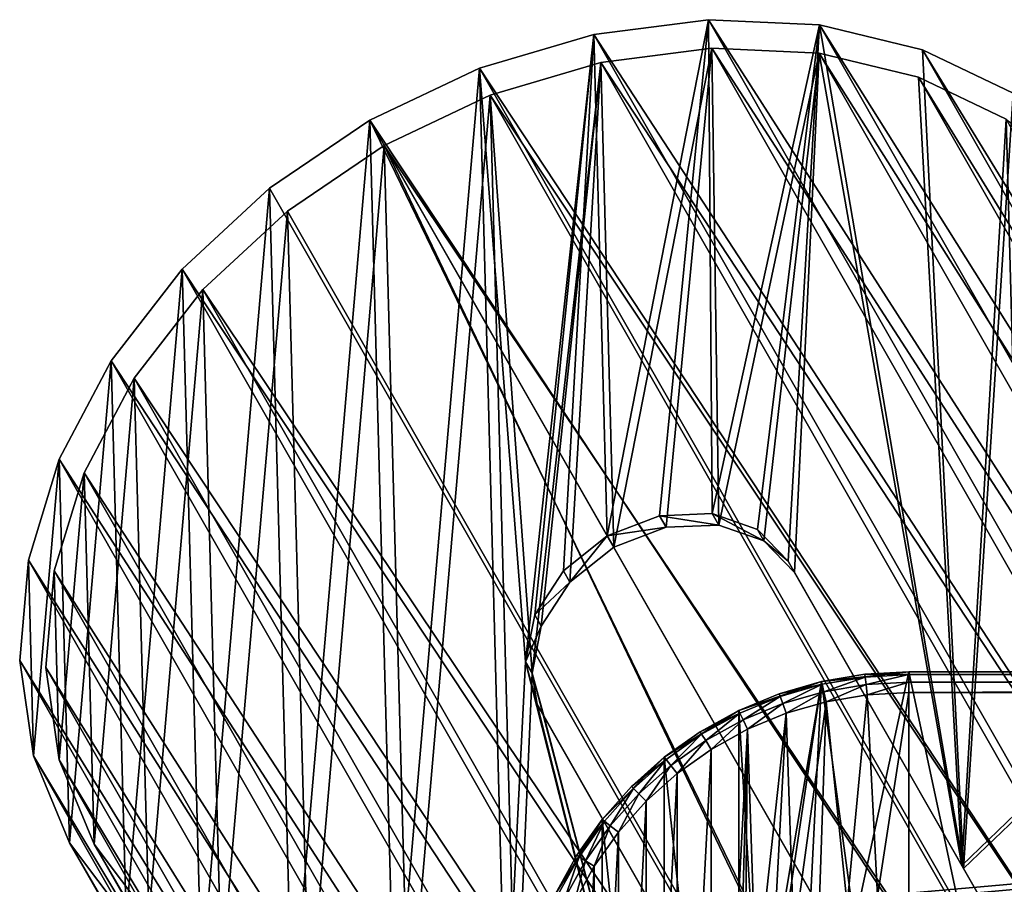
# Model space of a CAD drawing. Header units: millimetres. Extents: x 22 to 177, y -71 to 54.
# Tile 254 of 256: x 22 to 70, y 12 to 54. Entities that reach past the tile are written whole.
import ezdxf

# ---------------------------------------------------------------- set-up
doc = ezdxf.new("R2010")
doc.units = ezdxf.units.MM
doc.header["$LTSCALE"] = 25.4
doc.layers.get('0').update_dxf_attribs({"true_color": 0xff5454})

# ---------------------------------------------------------------- blocks, each defined once
blk = doc.blocks.new('PROFILE-IRIS-LED-20W-9004-9005-9006-9007.STL#2')
at = {"color": 18, "true_color": 0x000000}
mesh = blk.add_polyface(dxfattribs=at)
corners = [(51.602, 4.225, 142.828), (46.986, 22.419, 127.991), (46.035, 3.514, 141.07), (47.55, 20.356, 129.69), (56.051, 5.469, 143.751), (23.15, 17.867, 121.538), (22.894, 27.349, 114.68), (22.475, 22.492, 117.969), (24.391, 32.251, 111.797), (24.893, 13.651, 125.25), (26.909, 37.01, 109.431), (27.638, 10.007, 128.962), (30.35, 41.444, 107.672), (31.278, 7.075, 132.531), (34.583, 45.38, 106.59), (35.674, 4.968, 135.821), (39.444, 48.67, 106.224), (40.656, 3.765, 138.704), (44.748, 51.185, 106.59), (50.29, 52.829, 107.672), (47.433, 24.696, 126.551), (48.824, 26.841, 125.588), (50.946, 28.527, 125.25), (55.856, 53.539, 109.431), (53.476, 29.497, 125.588), (56.03, 29.605, 126.551), (61.235, 53.288, 111.797), (58.218, 28.832, 127.991), (59.708, 27.298, 129.69), (68.208, 12.411, 143.751), (66.217, 52.086, 114.68), (70.613, 49.978, 117.969), (71.541, 15.61, 142.828), (74.253, 47.046, 121.538), (74.982, 20.043, 141.07), (76.998, 43.402, 125.25), (77.5, 24.802, 138.704), (78.741, 39.187, 128.962), (78.997, 29.705, 135.821), (79.416, 34.562, 132.531)]
mesh.append_faces([[corners[k] for k in face] for face in [(3, 0, 4), (5, 6, 7), (37, 38, 39)]], dxfattribs={"vtx0": -1, "color": 18})
mesh.append_faces([[corners[k] for k in face] for face in [(0, 1, 2), (1, 0, 3), (6, 5, 8), (8, 9, 10), (10, 11, 12), (12, 13, 14), (14, 15, 16), (16, 17, 18), (18, 1, 19), (19, 22, 23), (23, 25, 26), (26, 29, 30), (30, 29, 31), (31, 32, 33), (33, 34, 35), (35, 36, 37)]], dxfattribs={"vtx0": -1, "vtx1": -1, "color": 18})
mesh.append_faces([[corners[k] for k in face] for face in [(18, 2, 1)]], dxfattribs={"vtx0": -1, "vtx1": -1, "vtx2": -1, "color": 18})
mesh.append_faces([[corners[k] for k in face] for face in [(8, 5, 9), (10, 9, 11), (12, 11, 13), (14, 13, 15), (16, 15, 17), (18, 17, 2), (19, 1, 20), (19, 20, 21), (19, 21, 22), (23, 22, 24), (23, 24, 25), (26, 25, 27), (26, 27, 28), (26, 28, 29), (31, 29, 32), (33, 32, 34), (35, 34, 36), (37, 36, 38)]], dxfattribs={"vtx0": -1, "vtx2": -1, "color": 18})
mesh = blk.add_polyface(dxfattribs=at)
corners = [(50.29, 52.829, 107.672), (98.31, -20.811, 5.053), (92.743, -21.522, 3.295), (55.856, 53.539, 109.431)]
mesh.append_faces([[corners[k] for k in face] for face in [(0, 1, 2), (1, 0, 3)]], dxfattribs={"vtx0": -1, "color": 18})
mesh = blk.add_polyface(dxfattribs=at)
corners = [(55.856, 53.539, 109.431), (103.688, -21.062, 7.419), (98.31, -20.811, 5.053), (61.235, 53.288, 111.797)]
mesh.append_faces([[corners[k] for k in face] for face in [(0, 1, 2), (1, 0, 3)]], dxfattribs={"vtx0": -1, "color": 18})
mesh = blk.add_polyface(dxfattribs=at)
corners = [(61.235, 53.288, 111.797), (108.671, -22.265, 10.302), (103.688, -21.062, 7.419), (66.217, 52.086, 114.68)]
mesh.append_faces([[corners[k] for k in face] for face in [(0, 1, 2), (1, 0, 3)]], dxfattribs={"vtx0": -1, "color": 18})
mesh = blk.add_polyface(dxfattribs=at)
corners = [(44.748, 51.185, 106.59), (92.743, -21.522, 3.295), (87.201, -23.166, 2.212), (50.29, 52.829, 107.672)]
mesh.append_faces([[corners[k] for k in face] for face in [(0, 1, 2), (1, 0, 3)]], dxfattribs={"vtx0": -1, "color": 18})
mesh = blk.add_polyface(dxfattribs=at)
corners = [(24.144, 26.837, 114.259), (24.391, 17.671, 120.889), (23.739, 22.142, 117.439), (25.591, 31.576, 111.472), (26.076, 13.596, 124.477), (28.024, 36.177, 109.185), (28.729, 10.074, 128.065), (31.351, 40.462, 107.485), (32.248, 7.24, 131.515), (35.443, 44.268, 106.439), (36.497, 5.202, 134.695), (40.142, 47.447, 106.085), (41.314, 4.04, 137.482), (45.269, 49.879, 106.439), (46.513, 3.797, 139.769), (47.301, 21.868, 127.218), (50.626, 51.468, 107.485), (47.748, 24.145, 125.777), (49.138, 26.29, 124.815), (51.26, 27.976, 124.477), (56.007, 52.155, 109.185), (53.791, 28.947, 124.815), (56.344, 29.054, 125.777), (61.206, 51.912, 111.472), (58.533, 28.281, 127.218), (60.023, 26.747, 128.917), (68.128, 12.552, 142.325), (66.023, 50.75, 114.259), (70.272, 48.713, 117.439), (71.169, 15.49, 141.469), (73.791, 45.878, 120.889), (74.496, 19.775, 139.769), (76.444, 42.356, 124.477), (76.929, 24.376, 137.482), (78.129, 38.281, 128.065), (78.376, 29.115, 134.695), (78.781, 33.81, 131.515), (51.894, 4.484, 141.469), (47.865, 19.805, 128.917), (55.97, 5.61, 142.325)]
mesh.append_faces([[corners[k] for k in face] for face in [(0, 1, 2), (35, 34, 36), (37, 38, 39)]], dxfattribs={"vtx0": -1, "color": 18})
mesh.append_faces([[corners[k] for k in face] for face in [(1, 3, 4), (4, 5, 6), (6, 7, 8), (8, 9, 10), (10, 11, 12), (12, 13, 14), (15, 16, 17), (17, 16, 18), (18, 16, 19), (19, 20, 21), (21, 20, 22), (22, 23, 24), (24, 23, 25), (25, 23, 26), (26, 28, 29), (29, 30, 31), (31, 32, 33), (33, 34, 35)]], dxfattribs={"vtx0": -1, "vtx1": -1, "color": 18})
mesh.append_faces([[corners[k] for k in face] for face in [(14, 13, 15)]], dxfattribs={"vtx0": -1, "vtx1": -1, "vtx2": -1, "color": 18})
mesh.append_faces([[corners[k] for k in face] for face in [(1, 0, 3), (4, 3, 5), (6, 5, 7), (8, 7, 9), (10, 9, 11), (12, 11, 13), (15, 13, 16), (19, 16, 20), (22, 20, 23), (26, 23, 27), (26, 27, 28), (29, 28, 30), (31, 30, 32), (33, 32, 34), (15, 37, 14), (37, 15, 38)]], dxfattribs={"vtx0": -1, "vtx2": -1, "color": 18})
mesh = blk.add_polyface(dxfattribs=at)
corners = [(94.271, -14.858, 15.109), (50.626, 51.468, 107.485), (88.889, -15.544, 13.41), (56.007, 52.155, 109.185)]
mesh.append_faces([[corners[k] for k in face] for face in [(0, 1, 2), (1, 0, 3)]], dxfattribs={"vtx0": -1, "color": 18})
mesh = blk.add_polyface(dxfattribs=at)
corners = [(99.47, -15.1, 17.396), (56.007, 52.155, 109.185), (94.271, -14.858, 15.109), (61.206, 51.912, 111.472)]
mesh.append_faces([[corners[k] for k in face] for face in [(0, 1, 2), (1, 0, 3)]], dxfattribs={"vtx0": -1, "color": 18})
mesh = blk.add_polyface(dxfattribs=at)
corners = [(66.217, 52.086, 114.68), (113.067, -24.372, 13.592), (108.671, -22.265, 10.302), (70.613, 49.978, 117.969)]
mesh.append_faces([[corners[k] for k in face] for face in [(0, 1, 2), (1, 0, 3)]], dxfattribs={"vtx0": -1, "color": 18})
mesh = blk.add_polyface(dxfattribs=at)
corners = [(104.286, -16.262, 20.183), (61.206, 51.912, 111.472), (99.47, -15.1, 17.396), (66.023, 50.75, 114.259)]
mesh.append_faces([[corners[k] for k in face] for face in [(0, 1, 2), (1, 0, 3)]], dxfattribs={"vtx0": -1, "color": 18})
mesh = blk.add_polyface(dxfattribs=at)
corners = [(39.444, 48.67, 106.224), (87.201, -23.166, 2.212), (81.898, -25.681, 1.847), (44.748, 51.185, 106.59)]
mesh.append_faces([[corners[k] for k in face] for face in [(0, 1, 2), (1, 0, 3)]], dxfattribs={"vtx0": -1, "color": 18})
mesh = blk.add_polyface(dxfattribs=at)
corners = [(88.889, -15.544, 13.41), (45.269, 49.879, 106.439), (83.532, -17.134, 12.363), (50.626, 51.468, 107.485)]
mesh.append_faces([[corners[k] for k in face] for face in [(0, 1, 2), (1, 0, 3)]], dxfattribs={"vtx0": -1, "color": 18})
mesh = blk.add_polyface(dxfattribs=at)
corners = [(108.536, -18.3, 23.363), (66.023, 50.75, 114.259), (104.286, -16.262, 20.183), (70.272, 48.713, 117.439)]
mesh.append_faces([[corners[k] for k in face] for face in [(0, 1, 2), (1, 0, 3)]], dxfattribs={"vtx0": -1, "color": 18})
mesh = blk.add_polyface(dxfattribs=at)
corners = [(83.532, -17.134, 12.363), (40.142, 47.447, 106.085), (78.406, -19.565, 12.01), (45.269, 49.879, 106.439)]
mesh.append_faces([[corners[k] for k in face] for face in [(0, 1, 2), (1, 0, 3)]], dxfattribs={"vtx0": -1, "color": 18})
mesh = blk.add_polyface(dxfattribs=at)
corners = [(39.444, 48.67, 106.224), (77.036, -28.97, 2.212), (34.583, 45.38, 106.59), (81.898, -25.681, 1.847)]
mesh.append_faces([[corners[k] for k in face] for face in [(0, 1, 2), (1, 0, 3)]], dxfattribs={"vtx0": -1, "color": 18})
mesh = blk.add_polyface(dxfattribs=at)
corners = [(73.706, -22.745, 12.363), (40.142, 47.447, 106.085), (35.443, 44.268, 106.439), (78.406, -19.565, 12.01)]
mesh.append_faces([[corners[k] for k in face] for face in [(0, 1, 2), (1, 0, 3)]], dxfattribs={"vtx0": -1, "color": 18})
mesh = blk.add_polyface(dxfattribs=at)
corners = [(30.35, 41.444, 107.672), (77.036, -28.97, 2.212), (72.804, -32.907, 3.295), (34.583, 45.38, 106.59)]
mesh.append_faces([[corners[k] for k in face] for face in [(0, 1, 2), (1, 0, 3)]], dxfattribs={"vtx0": -1, "color": 18})
mesh = blk.add_polyface(dxfattribs=at)
corners = [(73.706, -22.745, 12.363), (31.351, 40.462, 107.485), (69.614, -26.55, 13.41), (35.443, 44.268, 106.439)]
mesh.append_faces([[corners[k] for k in face] for face in [(0, 1, 2), (1, 0, 3)]], dxfattribs={"vtx0": -1, "color": 18})
mesh = blk.add_polyface(dxfattribs=at)
corners = [(26.909, 37.01, 109.431), (72.804, -32.907, 3.295), (69.362, -37.34, 5.053), (30.35, 41.444, 107.672)]
mesh.append_faces([[corners[k] for k in face] for face in [(0, 1, 2), (1, 0, 3)]], dxfattribs={"vtx0": -1, "color": 18})
mesh = blk.add_polyface(dxfattribs=at)
corners = [(69.614, -26.55, 13.41), (28.024, 36.177, 109.185), (66.288, -30.836, 15.109), (31.351, 40.462, 107.485)]
mesh.append_faces([[corners[k] for k in face] for face in [(0, 1, 2), (1, 0, 3)]], dxfattribs={"vtx0": -1, "color": 18})
mesh = blk.add_polyface(dxfattribs=at)
corners = [(24.391, 32.251, 111.797), (69.362, -37.34, 5.053), (66.845, -42.099, 7.419), (26.909, 37.01, 109.431)]
mesh.append_faces([[corners[k] for k in face] for face in [(0, 1, 2), (1, 0, 3)]], dxfattribs={"vtx0": -1, "color": 18})
mesh = blk.add_polyface(dxfattribs=at)
corners = [(66.288, -30.836, 15.109), (25.591, 31.576, 111.472), (63.854, -35.436, 17.396), (28.024, 36.177, 109.185)]
mesh.append_faces([[corners[k] for k in face] for face in [(0, 1, 2), (1, 0, 3)]], dxfattribs={"vtx0": -1, "color": 18})
mesh = blk.add_polyface(dxfattribs=at)
corners = [(22.894, 27.349, 114.68), (66.845, -42.099, 7.419), (65.348, -47.002, 10.302), (24.391, 32.251, 111.797)]
mesh.append_faces([[corners[k] for k in face] for face in [(0, 1, 2), (1, 0, 3)]], dxfattribs={"vtx0": -1, "color": 18})
mesh = blk.add_polyface(dxfattribs=at)
corners = [(63.854, -35.436, 17.396), (24.144, 26.837, 114.259), (62.407, -40.175, 20.183), (25.591, 31.576, 111.472)]
mesh.append_faces([[corners[k] for k in face] for face in [(0, 1, 2), (1, 0, 3)]], dxfattribs={"vtx0": -1, "color": 18})
mesh = blk.add_polyface(dxfattribs=at)
corners = [(56.344, 29.054, 125.777), (53.476, 29.497, 125.588), (53.791, 28.947, 124.815), (56.03, 29.605, 126.551)]
mesh.append_faces([[corners[k] for k in face] for face in [(0, 1, 2), (1, 0, 3)]], dxfattribs={"vtx0": -1, "color": 18})
mesh = blk.add_polyface(dxfattribs=at)
corners = [(58.533, 28.281, 127.218), (56.03, 29.605, 126.551), (56.344, 29.054, 125.777), (58.218, 28.832, 127.991)]
mesh.append_faces([[corners[k] for k in face] for face in [(0, 1, 2), (1, 0, 3)]], dxfattribs={"vtx0": -1, "color": 18})
mesh = blk.add_polyface(dxfattribs=at)
corners = [(53.791, 28.947, 124.815), (50.946, 28.527, 125.25), (51.26, 27.976, 124.477), (53.476, 29.497, 125.588)]
mesh.append_faces([[corners[k] for k in face] for face in [(0, 1, 2), (1, 0, 3)]], dxfattribs={"vtx0": -1, "color": 18})
mesh = blk.add_polyface(dxfattribs=at)
corners = [(59.708, 27.298, 129.69), (58.533, 28.281, 127.218), (60.023, 26.747, 128.917), (58.218, 28.832, 127.991)]
mesh.append_faces([[corners[k] for k in face] for face in [(0, 1, 2), (1, 0, 3)]], dxfattribs={"vtx0": -1, "color": 18})
mesh = blk.add_polyface(dxfattribs=at)
corners = [(49.138, 26.29, 124.815), (50.946, 28.527, 125.25), (48.824, 26.841, 125.588), (51.26, 27.976, 124.477)]
mesh.append_faces([[corners[k] for k in face] for face in [(0, 1, 2), (1, 0, 3)]], dxfattribs={"vtx0": -1, "color": 18})
mesh = blk.add_polyface(dxfattribs=at)
corners = [(22.475, 22.492, 117.969), (65.348, -47.002, 10.302), (64.929, -51.859, 13.592), (22.894, 27.349, 114.68)]
mesh.append_faces([[corners[k] for k in face] for face in [(0, 1, 2), (1, 0, 3)]], dxfattribs={"vtx0": -1, "color": 18})
mesh = blk.add_polyface(dxfattribs=at)
corners = [(68.208, 12.411, 143.751), (75.017, 0.486, 125.387), (75.412, -0.205, 126.04), (68.128, 12.552, 142.325), (59.708, 27.298, 129.69), (60.023, 26.747, 128.917)]
mesh.append_faces([[corners[k] for k in face] for face in [(0, 1, 2), (3, 4, 5)]], dxfattribs={"vtx0": -1, "color": 18})
mesh.append_faces([[corners[k] for k in face] for face in [(1, 0, 3)]], dxfattribs={"vtx0": -1, "vtx1": -1, "color": 18})
mesh.append_faces([[corners[k] for k in face] for face in [(3, 0, 4)]], dxfattribs={"vtx0": -1, "vtx2": -1, "color": 18})
mesh = blk.add_polyface(dxfattribs=at)
corners = [(62.407, -40.175, 20.183), (23.739, 22.142, 117.439), (62.002, -44.87, 23.363), (24.144, 26.837, 114.259)]
mesh.append_faces([[corners[k] for k in face] for face in [(0, 1, 2), (1, 0, 3)]], dxfattribs={"vtx0": -1, "color": 18})
mesh = blk.add_polyface(dxfattribs=at)
corners = [(49.138, 26.29, 124.815), (47.433, 24.696, 126.551), (47.748, 24.145, 125.777), (48.824, 26.841, 125.588)]
mesh.append_faces([[corners[k] for k in face] for face in [(0, 1, 2), (1, 0, 3)]], dxfattribs={"vtx0": -1, "color": 18})
mesh = blk.add_polyface(dxfattribs=at)
corners = [(47.748, 24.145, 125.777), (46.986, 22.419, 127.991), (47.301, 21.868, 127.218), (47.433, 24.696, 126.551)]
mesh.append_faces([[corners[k] for k in face] for face in [(0, 1, 2), (1, 0, 3)]], dxfattribs={"vtx0": -1, "color": 18})
mesh = blk.add_polyface(dxfattribs=at)
corners = [(23.15, 17.867, 121.538), (64.929, -51.859, 13.592), (65.604, -56.484, 17.161), (22.475, 22.492, 117.969)]
mesh.append_faces([[corners[k] for k in face] for face in [(0, 1, 2), (1, 0, 3)]], dxfattribs={"vtx0": -1, "color": 18})
mesh = blk.add_polyface(dxfattribs=at)
corners = [(62.002, -44.87, 23.363), (24.391, 17.671, 120.889), (62.655, -49.341, 26.813), (23.739, 22.142, 117.439)]
mesh.append_faces([[corners[k] for k in face] for face in [(0, 1, 2), (1, 0, 3)]], dxfattribs={"vtx0": -1, "color": 18})
mesh = blk.add_polyface(dxfattribs=at)
corners = [(47.301, 21.868, 127.218), (47.55, 20.356, 129.69), (47.865, 19.805, 128.917), (46.986, 22.419, 127.991)]
mesh.append_faces([[corners[k] for k in face] for face in [(0, 1, 2), (1, 0, 3)]], dxfattribs={"vtx0": -1, "color": 18})
mesh = blk.add_polyface(dxfattribs=at)
corners = [(47.031, -3.286, 201.505), (46.554, 2.942, 201.505), (46.554, 0.942, 201.505), (47.031, 7.17, 201.505), (48.436, -7.302, 201.505), (48.436, 11.186, 201.505), (50.7, -10.905, 201.505), (50.7, 14.788, 201.505), (53.708, -13.913, 201.505), (53.708, 17.797, 201.505), (57.311, -16.177, 201.505), (57.311, 20.06, 201.505), (58.32, 3.612, 201.505), (58.567, 0.954, 201.505), (61.326, -17.582, 201.505), (59.757, -1.436, 201.505), (61.73, -3.235, 201.505), (65.554, -18.058, 201.505), (64.219, -4.2, 201.505), (65.554, -4.323, 201.505), (176.554, -18.058, 201.505), (66.889, -4.2, 201.505), (69.379, -3.235, 201.505), (71.352, -1.436, 201.505), (72.542, 0.954, 201.505), (72.788, 3.612, 201.505), (61.326, 21.465, 201.505), (59.051, 6.18, 201.505), (60.66, 8.311, 201.505), (62.93, 9.716, 201.505), (65.554, 21.942, 201.505), (65.554, 10.207, 201.505), (68.179, 9.716, 201.505), (176.554, 21.942, 201.505), (70.449, 8.311, 201.505), (72.058, 6.18, 201.505)]
mesh.append_faces([[corners[k] for k in face] for face in [(0, 1, 2)]], dxfattribs={"vtx0": -1, "color": 18})
mesh.append_faces([[corners[k] for k in face] for face in [(1, 0, 3), (3, 4, 5), (5, 6, 7), (7, 8, 9), (9, 10, 11), (12, 10, 13), (13, 14, 15), (15, 14, 16), (16, 17, 18), (18, 17, 19), (19, 20, 21), (21, 20, 22), (22, 20, 23), (23, 20, 24), (24, 20, 25), (26, 29, 30), (30, 32, 33), (33, 25, 20)]], dxfattribs={"vtx0": -1, "vtx1": -1, "color": 18})
mesh.append_faces([[corners[k] for k in face] for face in [(11, 10, 12)]], dxfattribs={"vtx0": -1, "vtx1": -1, "vtx2": -1, "color": 18})
mesh.append_faces([[corners[k] for k in face] for face in [(3, 0, 4), (5, 4, 6), (7, 6, 8), (9, 8, 10), (13, 10, 14), (16, 14, 17), (19, 17, 20), (12, 26, 11), (26, 12, 27), (26, 27, 28), (26, 28, 29), (30, 29, 31), (30, 31, 32), (33, 32, 34), (33, 34, 35), (33, 35, 25)]], dxfattribs={"vtx0": -1, "vtx2": -1, "color": 18})
mesh = blk.add_polyface(dxfattribs=at)
corners = [(65.554, 21.942, 201.505), (63.427, 21.822, 172.505), (61.326, 21.465, 201.505)]
mesh.append_faces([[corners[k] for k in face] for face in [(0, 1, 2)]], dxfattribs={"color": 18})
mesh = blk.add_polyface(dxfattribs=at)
corners = [(61.326, 21.465, 201.505), (63.427, 21.822, 172.505), (61.326, 21.465, 172.505)]
mesh.append_faces([[corners[k] for k in face] for face in [(0, 1, 2)]], dxfattribs={"color": 18})
mesh = blk.add_polyface(dxfattribs=at)
corners = [(61.326, 21.465, 172.505), (63.442, 21.689, 172.005), (61.356, 21.335, 172.005), (63.427, 21.822, 172.505)]
mesh.append_faces([[corners[k] for k in face] for face in [(0, 1, 2), (1, 0, 3)]], dxfattribs={"vtx0": -1, "color": 18})
mesh = blk.add_polyface(dxfattribs=at)
corners = [(63.442, 21.689, 172.005), (61.438, 20.978, 171.639), (61.356, 21.335, 172.005), (63.483, 21.325, 171.639)]
mesh.append_faces([[corners[k] for k in face] for face in [(0, 1, 2), (1, 0, 3)]], dxfattribs={"vtx0": -1, "color": 18})
mesh = blk.add_polyface(dxfattribs=at)
corners = [(65.554, 21.942, 201.505), (65.554, 21.942, 172.505), (63.427, 21.822, 172.505)]
mesh.append_faces([[corners[k] for k in face] for face in [(0, 1, 2)]], dxfattribs={"color": 18})
mesh = blk.add_polyface(dxfattribs=at)
corners = [(63.427, 21.822, 172.505), (65.554, 21.808, 172.005), (63.442, 21.689, 172.005), (65.554, 21.942, 172.505)]
mesh.append_faces([[corners[k] for k in face] for face in [(0, 1, 2), (1, 0, 3)]], dxfattribs={"vtx0": -1, "color": 18})
mesh = blk.add_polyface(dxfattribs=at)
corners = [(65.554, 21.808, 172.005), (63.483, 21.325, 171.639), (63.442, 21.689, 172.005), (65.554, 21.442, 171.639)]
mesh.append_faces([[corners[k] for k in face] for face in [(0, 1, 2), (1, 0, 3)]], dxfattribs={"vtx0": -1, "color": 18})
mesh = blk.add_polyface(dxfattribs=at)
corners = [(65.554, 21.942, 201.505), (176.554, 21.942, 172.505), (65.554, 21.942, 172.505), (176.554, 21.942, 201.505)]
mesh.append_faces([[corners[k] for k in face] for face in [(0, 1, 2), (1, 0, 3)]], dxfattribs={"vtx0": -1, "color": 18})
mesh = blk.add_polyface(dxfattribs=at)
corners = [(65.554, 21.942, 172.505), (176.52, 21.908, 172.246), (65.554, 21.808, 172.005)]
mesh.append_faces([[corners[k] for k in face] for face in [(0, 1, 2)]], dxfattribs={"color": 18})
mesh = blk.add_polyface(dxfattribs=at)
corners = [(176.554, 21.942, 172.505), (176.52, 21.908, 172.246), (65.554, 21.942, 172.505)]
mesh.append_faces([[corners[k] for k in face] for face in [(0, 1, 2)]], dxfattribs={"color": 18})
mesh = blk.add_polyface(dxfattribs=at)
corners = [(176.52, 21.908, 172.246), (176.42, 21.808, 172.005), (65.554, 21.808, 172.005)]
mesh.append_faces([[corners[k] for k in face] for face in [(0, 1, 2)]], dxfattribs={"color": 18})
mesh = blk.add_polyface(dxfattribs=at)
corners = [(176.42, 21.808, 172.005), (65.554, 21.442, 171.639), (65.554, 21.808, 172.005), (176.054, 21.442, 171.639)]
mesh.append_faces([[corners[k] for k in face] for face in [(0, 1, 2), (1, 0, 3)]], dxfattribs={"vtx0": -1, "color": 18})
mesh = blk.add_polyface(dxfattribs=at)
corners = [(61.326, 21.465, 201.505), (59.279, 20.876, 172.505), (57.311, 20.06, 201.505)]
mesh.append_faces([[corners[k] for k in face] for face in [(0, 1, 2)]], dxfattribs={"color": 18})
mesh = blk.add_polyface(dxfattribs=at)
corners = [(61.326, 21.465, 201.505), (61.326, 21.465, 172.505), (59.279, 20.876, 172.505)]
mesh.append_faces([[corners[k] for k in face] for face in [(0, 1, 2)]], dxfattribs={"color": 18})
mesh = blk.add_polyface(dxfattribs=at)
corners = [(59.279, 20.876, 172.505), (61.356, 21.335, 172.005), (59.323, 20.749, 172.005), (61.326, 21.465, 172.505)]
mesh.append_faces([[corners[k] for k in face] for face in [(0, 1, 2), (1, 0, 3)]], dxfattribs={"vtx0": -1, "color": 18})
mesh = blk.add_polyface(dxfattribs=at)
corners = [(61.356, 21.335, 172.005), (59.444, 20.404, 171.639), (59.323, 20.749, 172.005), (61.438, 20.978, 171.639)]
mesh.append_faces([[corners[k] for k in face] for face in [(0, 1, 2), (1, 0, 3)]], dxfattribs={"vtx0": -1, "color": 18})
mesh = blk.add_polyface(dxfattribs=at)
corners = [(63.483, 21.325, 171.639), (61.549, 20.491, 171.505), (61.438, 20.978, 171.639), (63.539, 20.829, 171.505)]
mesh.append_faces([[corners[k] for k in face] for face in [(0, 1, 2), (1, 0, 3)]], dxfattribs={"vtx0": -1, "color": 18})
mesh = blk.add_polyface(dxfattribs=at)
corners = [(65.554, 21.442, 171.639), (63.539, 20.829, 171.505), (63.483, 21.325, 171.639), (65.554, 20.942, 171.505)]
mesh.append_faces([[corners[k] for k in face] for face in [(0, 1, 2), (1, 0, 3)]], dxfattribs={"vtx0": -1, "color": 18})
mesh = blk.add_polyface(dxfattribs=at)
corners = [(176.054, 21.442, 171.639), (65.554, 20.942, 171.505), (65.554, 21.442, 171.639), (175.554, 20.942, 171.505)]
mesh.append_faces([[corners[k] for k in face] for face in [(0, 1, 2), (1, 0, 3)]], dxfattribs={"vtx0": -1, "color": 18})
mesh = blk.add_polyface(dxfattribs=at)
corners = [(47.668, 4.957, 171.505), (47.554, 0.942, 171.505), (47.554, 2.942, 171.505), (47.668, -1.074, 171.505), (48.006, 6.947, 171.505), (48.006, -3.064, 171.505), (48.564, 8.887, 171.505), (48.564, -5.003, 171.505), (49.337, 10.752, 171.505), (49.337, -6.868, 171.505), (50.313, 12.518, 171.505), (50.313, -8.635, 171.505), (51.481, 14.165, 171.505), (51.481, -10.281, 171.505), (52.826, 15.67, 171.505), (52.826, -11.786, 171.505), (54.332, 17.015, 171.505), (54.332, -13.131, 171.505), (55.978, 18.183, 171.505), (55.978, -14.299, 171.505), (57.744, 19.159, 171.505), (57.325, 3.704, 171.505), (57.605, 5.204, 171.505), (58.156, 6.626, 171.505), (59.609, 19.932, 171.505), (58.959, 7.923, 171.505), (59.986, 9.05, 171.505), (61.549, 20.491, 171.505), (61.203, 9.969, 171.505), (62.569, 10.649, 171.505), (63.539, 20.829, 171.505), (64.036, 11.066, 171.505), (65.554, 20.942, 171.505), (65.554, 11.207, 171.505), (175.554, 20.942, 171.505), (67.073, 11.066, 171.505), (68.54, 10.649, 171.505), (69.905, 9.969, 171.505), (71.123, 9.05, 171.505), (72.15, 7.923, 171.505), (72.953, 6.626, 171.505), (73.504, 5.204, 171.505), (73.784, 3.704, 171.505), (73.784, 2.179, 171.505), (57.325, 2.179, 171.505), (57.744, -15.276, 171.505), (57.605, 0.68, 171.505), (58.156, -0.742, 171.505), (59.609, -16.048, 171.505), (58.959, -2.039, 171.505), (59.986, -3.166, 171.505), (61.549, -16.607, 171.505), (61.203, -4.085, 171.505), (62.569, -4.765, 171.505), (63.539, -16.945, 171.505), (64.036, -5.183, 171.505), (65.554, -17.058, 171.505), (65.554, -5.323, 171.505), (67.073, -5.183, 171.505), (175.554, -17.058, 171.505), (68.54, -4.765, 171.505), (69.905, -4.085, 171.505), (71.123, -3.166, 171.505), (72.15, -2.039, 171.505), (72.953, -0.742, 171.505), (73.504, 0.68, 171.505)]
mesh.append_faces([[corners[k] for k in face] for face in [(0, 1, 2)]], dxfattribs={"vtx0": -1, "color": 18})
mesh.append_faces([[corners[k] for k in face] for face in [(1, 0, 3), (3, 4, 5), (5, 6, 7), (7, 8, 9), (9, 10, 11), (11, 12, 13), (13, 14, 15), (15, 16, 17), (17, 18, 19), (21, 20, 22), (22, 20, 23), (23, 24, 25), (25, 24, 26), (26, 27, 28), (28, 27, 29), (29, 30, 31), (31, 32, 33), (33, 34, 35), (35, 34, 36), (36, 34, 37), (37, 34, 38), (38, 34, 39), (39, 34, 40), (40, 34, 41), (41, 34, 42), (42, 34, 43), (19, 44, 45), (44, 19, 21), (45, 47, 48), (48, 50, 51), (51, 53, 54), (54, 55, 56), (56, 58, 59), (59, 43, 34)]], dxfattribs={"vtx0": -1, "vtx1": -1, "color": 18})
mesh.append_faces([[corners[k] for k in face] for face in [(19, 20, 21)]], dxfattribs={"vtx0": -1, "vtx1": -1, "vtx2": -1, "color": 18})
mesh.append_faces([[corners[k] for k in face] for face in [(3, 0, 4), (5, 4, 6), (7, 6, 8), (9, 8, 10), (11, 10, 12), (13, 12, 14), (15, 14, 16), (17, 16, 18), (19, 18, 20), (23, 20, 24), (26, 24, 27), (29, 27, 30), (31, 30, 32), (33, 32, 34), (45, 44, 46), (45, 46, 47), (48, 47, 49), (48, 49, 50), (51, 50, 52), (51, 52, 53), (54, 53, 55), (56, 55, 57), (56, 57, 58), (59, 58, 60), (59, 60, 61), (59, 61, 62), (59, 62, 63), (59, 63, 64), (59, 64, 65), (59, 65, 43)]], dxfattribs={"vtx0": -1, "vtx2": -1, "color": 18})
mesh = blk.add_polyface(dxfattribs=at)
corners = [(57.311, 20.06, 201.505), (59.279, 20.876, 172.505), (57.311, 20.06, 172.505)]
mesh.append_faces([[corners[k] for k in face] for face in [(0, 1, 2)]], dxfattribs={"color": 18})
mesh = blk.add_polyface(dxfattribs=at)
corners = [(57.311, 20.06, 172.505), (59.323, 20.749, 172.005), (57.369, 19.94, 172.005), (59.279, 20.876, 172.505)]
mesh.append_faces([[corners[k] for k in face] for face in [(0, 1, 2), (1, 0, 3)]], dxfattribs={"vtx0": -1, "color": 18})
mesh = blk.add_polyface(dxfattribs=at)
corners = [(59.323, 20.749, 172.005), (57.528, 19.61, 171.639), (57.369, 19.94, 172.005), (59.444, 20.404, 171.639)]
mesh.append_faces([[corners[k] for k in face] for face in [(0, 1, 2), (1, 0, 3)]], dxfattribs={"vtx0": -1, "color": 18})
mesh = blk.add_polyface(dxfattribs=at)
corners = [(61.438, 20.978, 171.639), (59.609, 19.932, 171.505), (59.444, 20.404, 171.639), (61.549, 20.491, 171.505)]
mesh.append_faces([[corners[k] for k in face] for face in [(0, 1, 2), (1, 0, 3)]], dxfattribs={"vtx0": -1, "color": 18})
mesh = blk.add_polyface(dxfattribs=at)
corners = [(62.86, -6.456, 125.387), (56.051, 5.469, 143.751), (63.254, -7.147, 126.04), (55.97, 5.61, 142.325), (47.55, 20.356, 129.69), (47.865, 19.805, 128.917)]
mesh.append_faces([[corners[k] for k in face] for face in [(0, 1, 2), (4, 3, 5)]], dxfattribs={"vtx0": -1, "color": 18})
mesh.append_faces([[corners[k] for k in face] for face in [(1, 3, 4)]], dxfattribs={"vtx0": -1, "vtx1": -1, "color": 18})
mesh.append_faces([[corners[k] for k in face] for face in [(1, 0, 3)]], dxfattribs={"vtx0": -1, "vtx2": -1, "color": 18})
mesh = blk.add_polyface(dxfattribs=at)
corners = [(57.311, 20.06, 201.505), (55.446, 19.03, 172.505), (53.708, 17.797, 201.505)]
mesh.append_faces([[corners[k] for k in face] for face in [(0, 1, 2)]], dxfattribs={"color": 18})
mesh = blk.add_polyface(dxfattribs=at)
corners = [(57.311, 20.06, 201.505), (57.311, 20.06, 172.505), (55.446, 19.03, 172.505)]
mesh.append_faces([[corners[k] for k in face] for face in [(0, 1, 2)]], dxfattribs={"color": 18})
mesh = blk.add_polyface(dxfattribs=at)
corners = [(55.446, 19.03, 172.505), (57.369, 19.94, 172.005), (55.517, 18.916, 172.005), (57.311, 20.06, 172.505)]
mesh.append_faces([[corners[k] for k in face] for face in [(0, 1, 2), (1, 0, 3)]], dxfattribs={"vtx0": -1, "color": 18})
mesh = blk.add_polyface(dxfattribs=at)
corners = [(59.444, 20.404, 171.639), (57.744, 19.159, 171.505), (57.528, 19.61, 171.639), (59.609, 19.932, 171.505)]
mesh.append_faces([[corners[k] for k in face] for face in [(0, 1, 2), (1, 0, 3)]], dxfattribs={"vtx0": -1, "color": 18})
mesh = blk.add_polyface(dxfattribs=at)
corners = [(57.369, 19.94, 172.005), (55.712, 18.606, 171.639), (55.517, 18.916, 172.005), (57.528, 19.61, 171.639)]
mesh.append_faces([[corners[k] for k in face] for face in [(0, 1, 2), (1, 0, 3)]], dxfattribs={"vtx0": -1, "color": 18})
mesh = blk.add_polyface(dxfattribs=at)
corners = [(57.528, 19.61, 171.639), (55.978, 18.183, 171.505), (55.712, 18.606, 171.639), (57.744, 19.159, 171.505)]
mesh.append_faces([[corners[k] for k in face] for face in [(0, 1, 2), (1, 0, 3)]], dxfattribs={"vtx0": -1, "color": 18})
mesh = blk.add_polyface(dxfattribs=at)
corners = [(53.708, 17.797, 201.505), (55.446, 19.03, 172.505), (53.708, 17.797, 172.505)]
mesh.append_faces([[corners[k] for k in face] for face in [(0, 1, 2)]], dxfattribs={"color": 18})
mesh = blk.add_polyface(dxfattribs=at)
corners = [(53.708, 17.797, 172.505), (55.517, 18.916, 172.005), (53.792, 17.692, 172.005), (55.446, 19.03, 172.505)]
mesh.append_faces([[corners[k] for k in face] for face in [(0, 1, 2), (1, 0, 3)]], dxfattribs={"vtx0": -1, "color": 18})
mesh = blk.add_polyface(dxfattribs=at)
corners = [(55.517, 18.916, 172.005), (54.02, 17.406, 171.639), (53.792, 17.692, 172.005), (55.712, 18.606, 171.639)]
mesh.append_faces([[corners[k] for k in face] for face in [(0, 1, 2), (1, 0, 3)]], dxfattribs={"vtx0": -1, "color": 18})
mesh = blk.add_polyface(dxfattribs=at)
corners = [(55.712, 18.606, 171.639), (54.332, 17.015, 171.505), (54.02, 17.406, 171.639), (55.978, 18.183, 171.505)]
mesh.append_faces([[corners[k] for k in face] for face in [(0, 1, 2), (1, 0, 3)]], dxfattribs={"vtx0": -1, "color": 18})
mesh = blk.add_polyface(dxfattribs=at)
corners = [(24.893, 13.651, 125.25), (65.604, -56.484, 17.161), (67.347, -60.699, 20.873), (23.15, 17.867, 121.538)]
mesh.append_faces([[corners[k] for k in face] for face in [(0, 1, 2), (1, 0, 3)]], dxfattribs={"vtx0": -1, "color": 18})
mesh = blk.add_polyface(dxfattribs=at)
corners = [(62.655, -49.341, 26.813), (26.076, 13.596, 124.477), (64.34, -53.416, 30.401), (24.391, 17.671, 120.889)]
mesh.append_faces([[corners[k] for k in face] for face in [(0, 1, 2), (1, 0, 3)]], dxfattribs={"vtx0": -1, "color": 18})
mesh = blk.add_polyface(dxfattribs=at)
corners = [(53.708, 17.797, 201.505), (52.119, 16.377, 172.505), (50.7, 14.788, 201.505)]
mesh.append_faces([[corners[k] for k in face] for face in [(0, 1, 2)]], dxfattribs={"color": 18})
mesh = blk.add_polyface(dxfattribs=at)
corners = [(53.708, 17.797, 201.505), (53.708, 17.797, 172.505), (52.119, 16.377, 172.505)]
mesh.append_faces([[corners[k] for k in face] for face in [(0, 1, 2)]], dxfattribs={"color": 18})
mesh = blk.add_polyface(dxfattribs=at)
corners = [(52.119, 16.377, 172.505), (53.792, 17.692, 172.005), (52.214, 16.282, 172.005), (53.708, 17.797, 172.505)]
mesh.append_faces([[corners[k] for k in face] for face in [(0, 1, 2), (1, 0, 3)]], dxfattribs={"vtx0": -1, "color": 18})
mesh = blk.add_polyface(dxfattribs=at)
corners = [(53.792, 17.692, 172.005), (52.473, 16.023, 171.639), (52.214, 16.282, 172.005), (54.02, 17.406, 171.639)]
mesh.append_faces([[corners[k] for k in face] for face in [(0, 1, 2), (1, 0, 3)]], dxfattribs={"vtx0": -1, "color": 18})
mesh = blk.add_polyface(dxfattribs=at)
corners = [(54.02, 17.406, 171.639), (52.826, 15.67, 171.505), (52.473, 16.023, 171.639), (54.332, 17.015, 171.505)]
mesh.append_faces([[corners[k] for k in face] for face in [(0, 1, 2), (1, 0, 3)]], dxfattribs={"vtx0": -1, "color": 18})
mesh = blk.add_polyface(dxfattribs=at)
corners = [(52.119, 16.377, 172.505), (50.7, 14.788, 172.505), (50.7, 14.788, 201.505)]
mesh.append_faces([[corners[k] for k in face] for face in [(0, 1, 2)]], dxfattribs={"color": 18})
mesh = blk.add_polyface(dxfattribs=at)
corners = [(50.7, 14.788, 172.505), (52.214, 16.282, 172.005), (50.804, 14.705, 172.005), (52.119, 16.377, 172.505)]
mesh.append_faces([[corners[k] for k in face] for face in [(0, 1, 2), (1, 0, 3)]], dxfattribs={"vtx0": -1, "color": 18})
mesh = blk.add_polyface(dxfattribs=at)
corners = [(52.214, 16.282, 172.005), (51.09, 14.476, 171.639), (50.804, 14.705, 172.005), (52.473, 16.023, 171.639)]
mesh.append_faces([[corners[k] for k in face] for face in [(0, 1, 2), (1, 0, 3)]], dxfattribs={"vtx0": -1, "color": 18})
mesh = blk.add_polyface(dxfattribs=at)
corners = [(52.473, 16.023, 171.639), (51.481, 14.165, 171.505), (51.09, 14.476, 171.639), (52.826, 15.67, 171.505)]
mesh.append_faces([[corners[k] for k in face] for face in [(0, 1, 2), (1, 0, 3)]], dxfattribs={"vtx0": -1, "color": 18})
mesh = blk.add_polyface(dxfattribs=at)
corners = [(71.169, 15.49, 141.469), (75.017, 0.486, 125.387), (68.128, 12.552, 142.325)]
mesh.append_faces([[corners[k] for k in face] for face in [(0, 1, 2)]], dxfattribs={"color": 18})
mesh = blk.add_polyface(dxfattribs=at)
corners = [(71.541, 15.61, 142.828), (75.412, -0.205, 126.04), (113.995, -58.741, 38.451), (68.208, 12.411, 143.751)]
mesh.append_faces([[corners[k] for k in face] for face in [(0, 1, 2), (1, 0, 3)]], dxfattribs={"vtx0": -1, "color": 18})
mesh = blk.add_polyface(dxfattribs=at)
corners = [(50.7, 14.788, 201.505), (49.467, 13.05, 172.505), (48.436, 11.186, 201.505)]
mesh.append_faces([[corners[k] for k in face] for face in [(0, 1, 2)]], dxfattribs={"color": 18})
mesh = blk.add_polyface(dxfattribs=at)
corners = [(50.7, 14.788, 172.505), (49.467, 13.05, 172.505), (50.7, 14.788, 201.505)]
mesh.append_faces([[corners[k] for k in face] for face in [(0, 1, 2)]], dxfattribs={"color": 18})
mesh = blk.add_polyface(dxfattribs=at)
corners = [(49.467, 13.05, 172.505), (50.804, 14.705, 172.005), (49.58, 12.979, 172.005), (50.7, 14.788, 172.505)]
mesh.append_faces([[corners[k] for k in face] for face in [(0, 1, 2), (1, 0, 3)]], dxfattribs={"vtx0": -1, "color": 18})
mesh = blk.add_polyface(dxfattribs=at)
corners = [(50.804, 14.705, 172.005), (49.89, 12.784, 171.639), (49.58, 12.979, 172.005), (51.09, 14.476, 171.639)]
mesh.append_faces([[corners[k] for k in face] for face in [(0, 1, 2), (1, 0, 3)]], dxfattribs={"vtx0": -1, "color": 18})
mesh = blk.add_polyface(dxfattribs=at)
corners = [(51.09, 14.476, 171.639), (50.313, 12.518, 171.505), (49.89, 12.784, 171.639), (51.481, 14.165, 171.505)]
mesh.append_faces([[corners[k] for k in face] for face in [(0, 1, 2), (1, 0, 3)]], dxfattribs={"vtx0": -1, "color": 18})
mesh = blk.add_polyface(dxfattribs=at)
corners = [(27.638, 10.007, 128.962), (67.347, -60.699, 20.873), (70.091, -64.343, 24.585), (24.893, 13.651, 125.25)]
mesh.append_faces([[corners[k] for k in face] for face in [(0, 1, 2), (1, 0, 3)]], dxfattribs={"vtx0": -1, "color": 18})
mesh = blk.add_polyface(dxfattribs=at)
corners = [(64.34, -53.416, 30.401), (28.729, 10.074, 128.065), (66.993, -56.938, 33.99), (26.076, 13.596, 124.477)]
mesh.append_faces([[corners[k] for k in face] for face in [(0, 1, 2), (1, 0, 3)]], dxfattribs={"vtx0": -1, "color": 18})
mesh = blk.add_polyface(dxfattribs=at)
corners = [(49.467, 13.05, 172.505), (48.436, 11.186, 172.505), (48.436, 11.186, 201.505)]
mesh.append_faces([[corners[k] for k in face] for face in [(0, 1, 2)]], dxfattribs={"color": 18})
mesh = blk.add_polyface(dxfattribs=at)
corners = [(48.436, 11.186, 172.505), (49.58, 12.979, 172.005), (48.557, 11.127, 172.005), (49.467, 13.05, 172.505)]
mesh.append_faces([[corners[k] for k in face] for face in [(0, 1, 2), (1, 0, 3)]], dxfattribs={"vtx0": -1, "color": 18})
mesh = blk.add_polyface(dxfattribs=at)
corners = [(49.58, 12.979, 172.005), (48.886, 10.969, 171.639), (48.557, 11.127, 172.005), (49.89, 12.784, 171.639)]
mesh.append_faces([[corners[k] for k in face] for face in [(0, 1, 2), (1, 0, 3)]], dxfattribs={"vtx0": -1, "color": 18})
mesh = blk.add_polyface(dxfattribs=at)
corners = [(49.89, 12.784, 171.639), (49.337, 10.752, 171.505), (48.886, 10.969, 171.639), (50.313, 12.518, 171.505)]
mesh.append_faces([[corners[k] for k in face] for face in [(0, 1, 2), (1, 0, 3)]], dxfattribs={"vtx0": -1, "color": 18})

msp = doc.modelspace()

# ---------------------------------------------------------------- block references
at = {"color": 0}
msp.add_blockref('PROFILE-IRIS-LED-20W-9004-9005-9006-9007.STL#2', (0, 0), dxfattribs=at)

doc.saveas('drawing.dxf')
